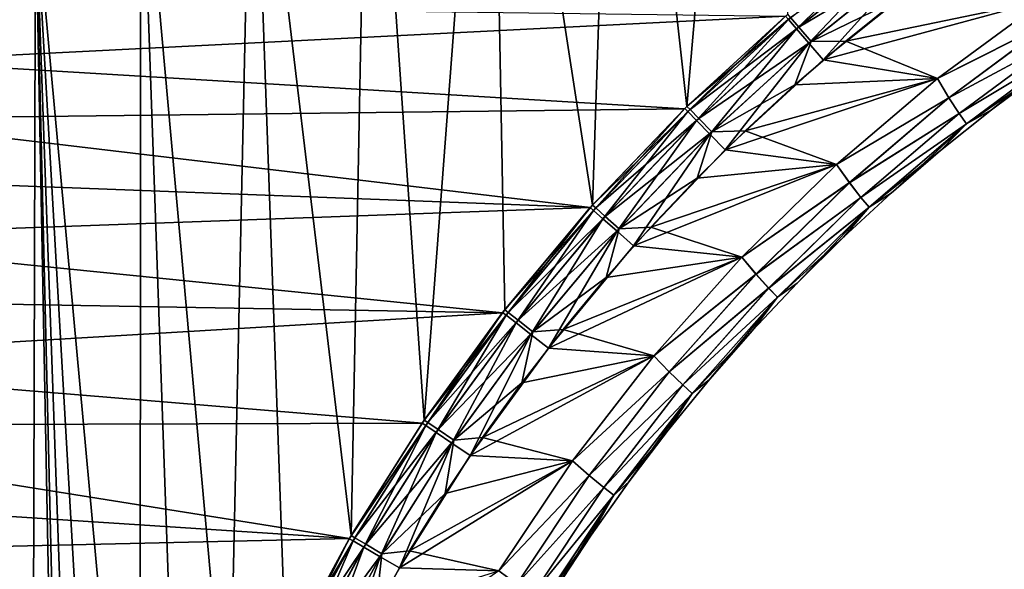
# Model space of a CAD drawing. Header units: millimetres. Extents: x -35.2 to 15.9, y -21 to 21.
# Tile 44 of 57: x -18.2 to -9.7, y 8.7 to 13.4. Entities that reach past the tile are written whole.
import ezdxf

# ---------------------------------------------------------------- set-up
doc = ezdxf.new("R2010")
doc.units = ezdxf.units.MM
doc.header["$LTSCALE"] = 65.185185
for name, color, linetype in [('1', 7, 'CONTINUOUS'), ('149', 7, 'CONTINUOUS'), ('150', 7, 'CONTINUOUS'), ('2', 7, 'CONTINUOUS'), ('23', 7, 'CONTINUOUS'), ('27', 7, 'CONTINUOUS'), ('4', 7, 'CONTINUOUS'), ('75', 7, 'CONTINUOUS'), ('81', 7, 'CONTINUOUS'), ('9', 7, 'CONTINUOUS')]:
    doc.layers.add(name, color=color, linetype=linetype)

msp = doc.modelspace()

# ---------------------------------------------------------------- linework, layer by layer
at = {"layer": '1', "linetype": 'Continuous'}
for points in [[(-10.5847, 13.6207), (-11.0372, 13.2568), (-9.3255, 13.6117), (-10.5847, 13.6207)], [(-9.3255, 13.6117), (-11.0372, 13.2568), (-10.2463, 12.933), (-9.3255, 13.6117)], [(-11.0372, 13.2568), (-11.4771, 12.8777), (-10.2463, 12.933), (-11.0372, 13.2568)], [(-11.4771, 12.8777), (-11.905, 12.483), (-10.2463, 12.933), (-11.4771, 12.8777)], [(-10.2463, 12.933), (-11.905, 12.483), (-11.1164, 12.193), (-10.2463, 12.933)], [(-11.905, 12.483), (-12.3197, 12.0741), (-11.1164, 12.193), (-11.905, 12.483)], [(-12.3197, 12.0741), (-12.7196, 11.6522), (-11.1164, 12.193), (-12.3197, 12.0741)], [(-11.1164, 12.193), (-12.7196, 11.6522), (-11.9349, 11.3933), (-11.1164, 12.193)], [(-12.7196, 11.6522), (-13.1042, 11.2179), (-11.9349, 11.3933), (-12.7196, 11.6522)], [(-13.1042, 11.2179), (-13.4749, 10.7696), (-11.9349, 11.3933), (-13.1042, 11.2179)], [(-11.9349, 11.3933), (-13.4749, 10.7696), (-12.6941, 10.5407), (-11.9349, 11.3933)], [(-13.4749, 10.7696), (-13.8308, 10.3085), (-12.6941, 10.5407), (-13.4749, 10.7696)], [(-13.8308, 10.3085), (-14.1707, 9.8363), (-12.6941, 10.5407), (-13.8308, 10.3085)], [(-12.6941, 10.5407), (-14.1707, 9.8363), (-13.3943, 9.6353), (-12.6941, 10.5407)], [(-14.1707, 9.8363), (-14.4934, 9.3543), (-13.3943, 9.6353), (-14.1707, 9.8363)], [(-14.4934, 9.3543), (-14.8003, 8.8606), (-13.3943, 9.6353), (-14.4934, 9.3543)], [(-13.3943, 9.6353), (-14.8003, 8.8606), (-14.0284, 8.6862), (-13.3943, 9.6353)], [(-14.8003, 8.8606), (-15.0909, 8.3558), (-14.0284, 8.6862), (-14.8003, 8.8606)]]:
    msp.add_3dface(points, dxfattribs=at)
at = {"layer": '149', "linetype": 'Continuous'}
for points in [[(-10.2463, 12.933, -7), (-9.3256, 13.6117, -7), (-9.2413, 13.4376, -6.9619), (-10.2463, 12.933, -7)], [(-10.2463, 12.933, -7), (-9.2413, 13.4376, -6.9619), (-10.148, 12.7668, -6.9619), (-10.2463, 12.933, -7)], [(-9.2413, 13.4376, -6.9619), (-9.1619, 13.2952, -6.8534), (-10.148, 12.7668, -6.9619), (-9.2413, 13.4376, -6.9619)], [(-9.1619, 13.2952, -6.8534), (-10.058, 12.6309, -6.8534), (-10.148, 12.7668, -6.9619), (-9.1619, 13.2952, -6.8534)], [(-9.1619, 13.2952, -6.8534), (-9.1053, 13.2026, -6.691), (-10.058, 12.6309, -6.8534), (-9.1619, 13.2952, -6.8534)], [(-9.1053, 13.2026, -6.691), (-9.9948, 12.5426, -6.691), (-10.058, 12.6309, -6.8534), (-9.1053, 13.2026, -6.691)], [(-9.1053, 13.2026, -6.691), (-9.7804, 12.6627, -6.5), (-9.9948, 12.5426, -6.691), (-9.1053, 13.2026, -6.691)], [(-9.3297, 12.9984, -6.5), (-9.7804, 12.6627, -6.5), (-9.1053, 13.2026, -6.691), (-9.3297, 12.9984, -6.5)], [(-11.1164, 12.193, -7), (-10.2463, 12.933, -7), (-10.148, 12.7668, -6.9619), (-11.1164, 12.193, -7)], [(-11.1164, 12.193, -7), (-10.148, 12.7668, -6.9619), (-11.0061, 12.0349, -6.9619), (-11.1164, 12.193, -7)], [(-10.148, 12.7668, -6.9619), (-10.058, 12.6309, -6.8534), (-11.0061, 12.0349, -6.9619), (-10.148, 12.7668, -6.9619)], [(-9.7804, 12.6627, -6.5), (-10.219, 12.3115, -6.5), (-9.9948, 12.5426, -6.691), (-9.7804, 12.6627, -6.5)], [(-10.058, 12.6309, -6.8534), (-10.9061, 11.9063, -6.8534), (-11.0061, 12.0349, -6.9619), (-10.058, 12.6309, -6.8534)], [(-10.058, 12.6309, -6.8534), (-9.9948, 12.5426, -6.691), (-10.9061, 11.9063, -6.8534), (-10.058, 12.6309, -6.8534)], [(-9.9948, 12.5426, -6.691), (-10.8367, 11.8229, -6.691), (-10.9061, 11.9063, -6.8534), (-9.9948, 12.5426, -6.691)], [(-9.9948, 12.5426, -6.691), (-10.645, 11.9451, -6.5), (-10.8367, 11.8229, -6.691), (-9.9948, 12.5426, -6.691)], [(-10.219, 12.3115, -6.5), (-10.645, 11.9451, -6.5), (-9.9948, 12.5426, -6.691), (-10.219, 12.3115, -6.5)], [(-11.9349, 11.3933, -7), (-11.1164, 12.193, -7), (-11.0061, 12.0349, -6.9619), (-11.9349, 11.3933, -7)], [(-11.9349, 11.3933, -7), (-11.0061, 12.0349, -6.9619), (-11.8115, 11.2455, -6.9619), (-11.9349, 11.3933, -7)], [(-11.0061, 12.0349, -6.9619), (-10.9061, 11.9063, -6.8534), (-11.8115, 11.2455, -6.9619), (-11.0061, 12.0349, -6.9619)], [(-10.9061, 11.9063, -6.8534), (-11.7022, 11.1248, -6.8534), (-11.8115, 11.2455, -6.9619), (-10.9061, 11.9063, -6.8534)], [(-10.9061, 11.9063, -6.8534), (-10.8367, 11.8229, -6.691), (-11.7022, 11.1248, -6.8534), (-10.9061, 11.9063, -6.8534)], [(-10.645, 11.9451, -6.5), (-11.0578, 11.5639, -6.5), (-10.8367, 11.8229, -6.691), (-10.645, 11.9451, -6.5)], [(-10.8367, 11.8229, -6.691), (-11.6269, 11.0468, -6.691), (-11.7022, 11.1248, -6.8534), (-10.8367, 11.8229, -6.691)], [(-10.8367, 11.8229, -6.691), (-11.4571, 11.1685, -6.5), (-11.6269, 11.0468, -6.691), (-10.8367, 11.8229, -6.691)], [(-11.0578, 11.5639, -6.5), (-11.4571, 11.1685, -6.5), (-10.8367, 11.8229, -6.691), (-11.0578, 11.5639, -6.5)], [(-12.6941, 10.5406, -7), (-11.9349, 11.3933, -7), (-11.8115, 11.2455, -6.9619), (-12.6941, 10.5406, -7)], [(-12.6941, 10.5406, -7), (-11.8115, 11.2455, -6.9619), (-12.5605, 10.4023, -6.9619), (-12.6941, 10.5406, -7)], [(-11.8115, 11.2455, -6.9619), (-11.7022, 11.1248, -6.8534), (-12.5605, 10.4023, -6.9619), (-11.8115, 11.2455, -6.9619)], [(-11.4571, 11.1685, -6.5), (-11.8422, 10.7593, -6.5), (-11.6269, 11.0468, -6.691), (-11.4571, 11.1685, -6.5)], [(-11.7022, 11.1248, -6.8534), (-12.4424, 10.2903, -6.8534), (-12.5605, 10.4023, -6.9619), (-11.7022, 11.1248, -6.8534)], [(-11.7022, 11.1248, -6.8534), (-11.6269, 11.0468, -6.691), (-12.4424, 10.2903, -6.8534), (-11.7022, 11.1248, -6.8534)], [(-11.6269, 11.0468, -6.691), (-12.3616, 10.2179, -6.691), (-12.4424, 10.2903, -6.8534), (-11.6269, 11.0468, -6.691)], [(-11.6269, 11.0468, -6.691), (-12.2126, 10.3369, -6.5), (-12.3616, 10.2179, -6.691), (-11.6269, 11.0468, -6.691)], [(-11.8422, 10.7593, -6.5), (-12.2126, 10.3369, -6.5), (-11.6269, 11.0468, -6.691), (-11.8422, 10.7593, -6.5)], [(-13.3944, 9.6353, -7), (-12.6941, 10.5406, -7), (-12.5605, 10.4023, -6.9619), (-13.3944, 9.6353, -7)], [(-13.3944, 9.6353, -7), (-12.5605, 10.4023, -6.9619), (-13.2494, 9.5093, -6.9619), (-13.3944, 9.6353, -7)], [(-12.5605, 10.4023, -6.9619), (-12.4424, 10.2903, -6.8534), (-13.2494, 9.5093, -6.9619), (-12.5605, 10.4023, -6.9619)], [(-12.4424, 10.2903, -6.8534), (-13.1232, 9.4067, -6.8534), (-13.2494, 9.5093, -6.9619), (-12.4424, 10.2903, -6.8534)], [(-12.4424, 10.2903, -6.8534), (-12.3616, 10.2179, -6.691), (-13.1232, 9.4067, -6.8534), (-12.4424, 10.2903, -6.8534)], [(-12.2126, 10.3369, -6.5), (-12.568, 9.9017, -6.5), (-12.3616, 10.2179, -6.691), (-12.2126, 10.3369, -6.5)], [(-12.3616, 10.2179, -6.691), (-13.0373, 9.3404, -6.691), (-13.1232, 9.4067, -6.8534), (-12.3616, 10.2179, -6.691)], [(-12.3616, 10.2179, -6.691), (-12.908, 9.4543, -6.5), (-13.0373, 9.3404, -6.691), (-12.3616, 10.2179, -6.691)], [(-12.568, 9.9017, -6.5), (-12.908, 9.4543, -6.5), (-12.3616, 10.2179, -6.691), (-12.568, 9.9017, -6.5)], [(-14.0284, 8.6862, -7), (-13.3944, 9.6353, -7), (-13.2494, 9.5093, -6.9619), (-14.0284, 8.6862, -7)], [(-14.0284, 8.6862, -7), (-13.2494, 9.5093, -6.9619), (-13.8749, 8.5708, -6.9619), (-14.0284, 8.6862, -7)], [(-13.2494, 9.5093, -6.9619), (-13.1232, 9.4067, -6.8534), (-13.8749, 8.5708, -6.9619), (-13.2494, 9.5093, -6.9619)], [(-12.908, 9.4543, -6.5), (-13.232, 8.9953, -6.5), (-13.0373, 9.3404, -6.691), (-12.908, 9.4543, -6.5)], [(-13.1232, 9.4067, -6.8534), (-13.7414, 8.4781, -6.8534), (-13.8749, 8.5708, -6.9619), (-13.1232, 9.4067, -6.8534)], [(-13.1232, 9.4067, -6.8534), (-13.0373, 9.3404, -6.691), (-13.7414, 8.4781, -6.8534), (-13.1232, 9.4067, -6.8534)], [(-13.0373, 9.3404, -6.691), (-13.6509, 8.4183, -6.691), (-13.7414, 8.4781, -6.8534), (-13.0373, 9.3404, -6.691)], [(-13.0373, 9.3404, -6.691), (-13.5397, 8.5251, -6.5), (-13.6509, 8.4183, -6.691), (-13.0373, 9.3404, -6.691)], [(-13.232, 8.9953, -6.5), (-13.5397, 8.5251, -6.5), (-13.0373, 9.3404, -6.691), (-13.232, 8.9953, -6.5)]]:
    msp.add_3dface(points, dxfattribs=at)
at = {"layer": '150', "linetype": 'Continuous'}
for points in [[(-9.3255, 13.6117), (-10.2463, 12.933), (-9.2415, 13.438, -0.0379), (-9.3255, 13.6117)], [(-10.2463, 12.933), (-10.1482, 12.7671, -0.0379), (-9.2415, 13.438, -0.0379), (-10.2463, 12.933)], [(-10.1482, 12.7671, -0.0379), (-9.162, 13.2955, -0.1463), (-9.2415, 13.438, -0.0379), (-10.1482, 12.7671, -0.0379)], [(-10.0582, 12.6311, -0.1463), (-9.162, 13.2955, -0.1463), (-10.1482, 12.7671, -0.0379), (-10.0582, 12.6311, -0.1463)], [(-10.0582, 12.6311, -0.1463), (-9.1054, 13.2027, -0.3087), (-9.162, 13.2955, -0.1463), (-10.0582, 12.6311, -0.1463)], [(-9.9949, 12.5428, -0.3087), (-9.1054, 13.2027, -0.3087), (-10.0582, 12.6311, -0.1463), (-9.9949, 12.5428, -0.3087)], [(-9.9949, 12.5428, -0.3087), (-9.3297, 12.9984, -0.5), (-9.1054, 13.2027, -0.3087), (-9.9949, 12.5428, -0.3087)], [(-9.7804, 12.6627, -0.5), (-9.3297, 12.9984, -0.5), (-9.9949, 12.5428, -0.3087), (-9.7804, 12.6627, -0.5)], [(-10.2463, 12.933), (-11.1164, 12.193), (-10.1482, 12.7671, -0.0379), (-10.2463, 12.933)], [(-11.1164, 12.193), (-11.0063, 12.0352, -0.0379), (-10.1482, 12.7671, -0.0379), (-11.1164, 12.193)], [(-11.0063, 12.0352, -0.0379), (-10.0582, 12.6311, -0.1463), (-10.1482, 12.7671, -0.0379), (-11.0063, 12.0352, -0.0379)], [(-10.219, 12.3115, -0.5), (-9.7804, 12.6627, -0.5), (-9.9949, 12.5428, -0.3087), (-10.219, 12.3115, -0.5)], [(-10.9063, 11.9065, -0.1463), (-10.0582, 12.6311, -0.1463), (-11.0063, 12.0352, -0.0379), (-10.9063, 11.9065, -0.1463)], [(-10.9063, 11.9065, -0.1463), (-9.9949, 12.5428, -0.3087), (-10.0582, 12.6311, -0.1463), (-10.9063, 11.9065, -0.1463)], [(-10.8368, 11.823, -0.3087), (-9.9949, 12.5428, -0.3087), (-10.9063, 11.9065, -0.1463), (-10.8368, 11.823, -0.3087)], [(-10.8368, 11.823, -0.3087), (-10.219, 12.3115, -0.5), (-9.9949, 12.5428, -0.3087), (-10.8368, 11.823, -0.3087)], [(-10.645, 11.9451, -0.5), (-10.219, 12.3115, -0.5), (-10.8368, 11.823, -0.3087), (-10.645, 11.9451, -0.5)], [(-11.1164, 12.193), (-11.9349, 11.3933), (-11.0063, 12.0352, -0.0379), (-11.1164, 12.193)], [(-11.9349, 11.3933), (-11.8118, 11.2457, -0.0379), (-11.0063, 12.0352, -0.0379), (-11.9349, 11.3933)], [(-11.8118, 11.2457, -0.0379), (-10.9063, 11.9065, -0.1463), (-11.0063, 12.0352, -0.0379), (-11.8118, 11.2457, -0.0379)], [(-11.7024, 11.1251, -0.1463), (-10.9063, 11.9065, -0.1463), (-11.8118, 11.2457, -0.0379), (-11.7024, 11.1251, -0.1463)], [(-11.7024, 11.1251, -0.1463), (-10.8368, 11.823, -0.3087), (-10.9063, 11.9065, -0.1463), (-11.7024, 11.1251, -0.1463)], [(-11.0578, 11.5639, -0.5), (-10.645, 11.9451, -0.5), (-10.8368, 11.823, -0.3087), (-11.0578, 11.5639, -0.5)], [(-11.627, 11.0469, -0.3087), (-10.8368, 11.823, -0.3087), (-11.7024, 11.1251, -0.1463), (-11.627, 11.0469, -0.3087)], [(-11.627, 11.0469, -0.3087), (-11.0578, 11.5639, -0.5), (-10.8368, 11.823, -0.3087), (-11.627, 11.0469, -0.3087)], [(-11.4571, 11.1685, -0.5), (-11.0578, 11.5639, -0.5), (-11.627, 11.0469, -0.3087), (-11.4571, 11.1685, -0.5)], [(-11.9349, 11.3933), (-12.6941, 10.5407), (-11.8118, 11.2457, -0.0379), (-11.9349, 11.3933)], [(-12.6941, 10.5407), (-12.5607, 10.4025, -0.0379), (-11.8118, 11.2457, -0.0379), (-12.6941, 10.5407)], [(-12.5607, 10.4025, -0.0379), (-11.7024, 11.1251, -0.1463), (-11.8118, 11.2457, -0.0379), (-12.5607, 10.4025, -0.0379)], [(-11.8422, 10.7593, -0.5), (-11.4571, 11.1685, -0.5), (-11.627, 11.0469, -0.3087), (-11.8422, 10.7593, -0.5)], [(-12.4426, 10.2905, -0.1463), (-11.7024, 11.1251, -0.1463), (-12.5607, 10.4025, -0.0379), (-12.4426, 10.2905, -0.1463)], [(-12.4426, 10.2905, -0.1463), (-11.627, 11.0469, -0.3087), (-11.7024, 11.1251, -0.1463), (-12.4426, 10.2905, -0.1463)], [(-12.3617, 10.218, -0.3087), (-11.627, 11.0469, -0.3087), (-12.4426, 10.2905, -0.1463), (-12.3617, 10.218, -0.3087)], [(-12.3617, 10.218, -0.3087), (-11.8422, 10.7593, -0.5), (-11.627, 11.0469, -0.3087), (-12.3617, 10.218, -0.3087)], [(-12.2126, 10.3369, -0.5), (-11.8422, 10.7593, -0.5), (-12.3617, 10.218, -0.3087), (-12.2126, 10.3369, -0.5)], [(-12.6941, 10.5407), (-13.3943, 9.6353), (-12.5607, 10.4025, -0.0379), (-12.6941, 10.5407)], [(-13.3943, 9.6353), (-13.2497, 9.5095, -0.0379), (-12.5607, 10.4025, -0.0379), (-13.3943, 9.6353)], [(-13.2497, 9.5095, -0.0379), (-12.4426, 10.2905, -0.1463), (-12.5607, 10.4025, -0.0379), (-13.2497, 9.5095, -0.0379)], [(-13.1234, 9.4068, -0.1463), (-12.4426, 10.2905, -0.1463), (-13.2497, 9.5095, -0.0379), (-13.1234, 9.4068, -0.1463)], [(-13.1234, 9.4068, -0.1463), (-12.3617, 10.218, -0.3087), (-12.4426, 10.2905, -0.1463), (-13.1234, 9.4068, -0.1463)], [(-12.5681, 9.9017, -0.5), (-12.2126, 10.3369, -0.5), (-12.3617, 10.218, -0.3087), (-12.5681, 9.9017, -0.5)], [(-13.0375, 9.3405, -0.3087), (-12.3617, 10.218, -0.3087), (-13.1234, 9.4068, -0.1463), (-13.0375, 9.3405, -0.3087)], [(-13.0375, 9.3405, -0.3087), (-12.5681, 9.9017, -0.5), (-12.3617, 10.218, -0.3087), (-13.0375, 9.3405, -0.3087)], [(-12.908, 9.4543, -0.5), (-12.5681, 9.9017, -0.5), (-13.0375, 9.3405, -0.3087), (-12.908, 9.4543, -0.5)], [(-13.3943, 9.6353), (-14.0284, 8.6862), (-13.2497, 9.5095, -0.0379), (-13.3943, 9.6353)], [(-14.0284, 8.6862), (-13.8752, 8.571, -0.0379), (-13.2497, 9.5095, -0.0379), (-14.0284, 8.6862)], [(-13.8752, 8.571, -0.0379), (-13.1234, 9.4068, -0.1463), (-13.2497, 9.5095, -0.0379), (-13.8752, 8.571, -0.0379)], [(-13.232, 8.9953, -0.5), (-12.908, 9.4543, -0.5), (-13.0375, 9.3405, -0.3087), (-13.232, 8.9953, -0.5)], [(-13.7416, 8.4783, -0.1463), (-13.1234, 9.4068, -0.1463), (-13.8752, 8.571, -0.0379), (-13.7416, 8.4783, -0.1463)], [(-13.7416, 8.4783, -0.1463), (-13.0375, 9.3405, -0.3087), (-13.1234, 9.4068, -0.1463), (-13.7416, 8.4783, -0.1463)], [(-13.651, 8.4184, -0.3087), (-13.0375, 9.3405, -0.3087), (-13.7416, 8.4783, -0.1463), (-13.651, 8.4184, -0.3087)], [(-13.651, 8.4184, -0.3087), (-13.232, 8.9953, -0.5), (-13.0375, 9.3405, -0.3087), (-13.651, 8.4184, -0.3087)], [(-13.5397, 8.5251, -0.5), (-13.232, 8.9953, -0.5), (-13.651, 8.4184, -0.3087), (-13.5397, 8.5251, -0.5)]]:
    msp.add_3dface(points, dxfattribs=at)
at = {"layer": '2', "linetype": 'Continuous'}
for points in [[(-11.2308, 13.0931, -7), (-10.3375, 13.8092, -7), (-9.3256, 13.6117, -7), (-11.2308, 13.0931, -7)], [(-10.2463, 12.933, -7), (-11.2308, 13.0931, -7), (-9.3256, 13.6117, -7), (-10.2463, 12.933, -7)], [(-12.0767, 12.3171, -7), (-11.2308, 13.0931, -7), (-10.2463, 12.933, -7), (-12.0767, 12.3171, -7)], [(-11.1164, 12.193, -7), (-12.0767, 12.3171, -7), (-10.2463, 12.933, -7), (-11.1164, 12.193, -7)], [(-12.8673, 11.4889, -7), (-12.0767, 12.3171, -7), (-11.1164, 12.193, -7), (-12.8673, 11.4889, -7)], [(-11.9349, 11.3933, -7), (-12.8673, 11.4889, -7), (-11.1164, 12.193, -7), (-11.9349, 11.3933, -7)], [(-13.6026, 10.6078, -7), (-12.8673, 11.4889, -7), (-11.9349, 11.3933, -7), (-13.6026, 10.6078, -7)], [(-12.6941, 10.5406, -7), (-13.6026, 10.6078, -7), (-11.9349, 11.3933, -7), (-12.6941, 10.5406, -7)], [(-14.2767, 9.6819, -7), (-13.6026, 10.6078, -7), (-12.6941, 10.5406, -7), (-14.2767, 9.6819, -7)], [(-13.3944, 9.6353, -7), (-14.2767, 9.6819, -7), (-12.6941, 10.5406, -7), (-13.3944, 9.6353, -7)], [(-14.8868, 8.7144, -7), (-14.2767, 9.6819, -7), (-13.3944, 9.6353, -7), (-14.8868, 8.7144, -7)], [(-14.0284, 8.6862, -7), (-14.8868, 8.7144, -7), (-13.3944, 9.6353, -7), (-14.0284, 8.6862, -7)], [(-15.4344, 7.7034, -7), (-14.8868, 8.7144, -7), (-14.0284, 8.6862, -7), (-15.4344, 7.7034, -7)]]:
    msp.add_3dface(points, dxfattribs=at)
at = {"layer": '23', "linetype": 'Continuous'}
for points in [[(-13.0128, 18.1592, -2.75), (-12.4074, 12.693, -2.75), (-11.8873, 18.7055, -2.75), (-13.0128, 18.1592, -2.75)], [(-12.4074, 12.693, -2.75), (-11.5373, 13.489, -2.75), (-11.8873, 18.7055, -2.75), (-12.4074, 12.693, -2.75)], [(-14.1009, 17.5461, -2.75), (-13.2222, 11.8421, -2.75), (-13.0128, 18.1592, -2.75), (-14.1009, 17.5461, -2.75)], [(-13.2222, 11.8421, -2.75), (-12.4074, 12.693, -2.75), (-13.0128, 18.1592, -2.75), (-13.2222, 11.8421, -2.75)], [(-15.1523, 16.8662, -2.75), (-14.6741, 9.9866, -2.75), (-14.1009, 17.5461, -2.75), (-15.1523, 16.8662, -2.75)], [(-14.6741, 9.9866, -2.75), (-13.9785, 10.9388, -2.75), (-14.1009, 17.5461, -2.75), (-14.6741, 9.9866, -2.75)], [(-13.9785, 10.9388, -2.75), (-13.2222, 11.8421, -2.75), (-14.1009, 17.5461, -2.75), (-13.9785, 10.9388, -2.75)], [(-16.1574, 16.1257, -2.75), (-15.3037, 8.9919, -2.75), (-15.1523, 16.8662, -2.75), (-16.1574, 16.1257, -2.75)], [(-15.3037, 8.9919, -2.75), (-14.6741, 9.9866, -2.75), (-15.1523, 16.8662, -2.75), (-15.3037, 8.9919, -2.75)], [(-17.118, 15.323, -2.75), (-16.3595, 6.8867, -2.75), (-16.1574, 16.1257, -2.75), (-17.118, 15.323, -2.75)], [(-16.3595, 6.8867, -2.75), (-15.8673, 7.9554, -2.75), (-16.1574, 16.1257, -2.75), (-16.3595, 6.8867, -2.75)], [(-15.8673, 7.9554, -2.75), (-15.3037, 8.9919, -2.75), (-16.1574, 16.1257, -2.75), (-15.8673, 7.9554, -2.75)], [(-18.0264, 14.4649, -2.75), (-17.1273, 4.6599, -2.75), (-17.118, 15.323, -2.75), (-18.0264, 14.4649, -2.75)], [(-17.1273, 4.6599, -2.75), (-16.7809, 5.7845, -2.75), (-17.118, 15.323, -2.75), (-17.1273, 4.6599, -2.75)], [(-16.7809, 5.7845, -2.75), (-16.3595, 6.8867, -2.75), (-17.118, 15.323, -2.75), (-16.7809, 5.7845, -2.75)], [(-18.0264, 14.4649, -2.75), (-18.8811, 13.5522, -2.75), (-18.1065, -14.384, -2.75), (-18.0264, 14.4649, -2.75)], [(-17.75, 0, -2.75), (-18.0264, 14.4649, -2.75), (-18.1065, -14.384, -2.75), (-17.75, 0, -2.75)], [(-17.75, 0, -2.75), (-17.7107, 1.1775, -2.75), (-18.0264, 14.4649, -2.75), (-17.75, 0, -2.75)], [(-17.7107, 1.1775, -2.75), (-17.5936, 2.3509, -2.75), (-18.0264, 14.4649, -2.75), (-17.7107, 1.1775, -2.75)], [(-17.5936, 2.3509, -2.75), (-17.399, 3.5118, -2.75), (-18.0264, 14.4649, -2.75), (-17.5936, 2.3509, -2.75)], [(-17.399, 3.5118, -2.75), (-17.1273, 4.6599, -2.75), (-18.0264, 14.4649, -2.75), (-17.399, 3.5118, -2.75)], [(-18.1065, -14.384, -2.75), (-18.8811, 13.5522, -2.75), (-18.9597, -13.4622, -2.75), (-18.1065, -14.384, -2.75)]]:
    msp.add_3dface(points, dxfattribs=at)
at = {"layer": '27', "linetype": 'Continuous'}
for points in [[(-18.8698, 13.565, -4.05), (-11.5579, 13.4712, -4.05), (-19.2832, 13.0818, -4.05), (-18.8698, 13.565, -4.05)], [(-11.5579, 13.4712, -4.05), (-12.4283, 12.6726, -4.05), (-19.2832, 13.0818, -4.05), (-11.5579, 13.4712, -4.05)], [(-19.2832, 13.0818, -4.05), (-12.4283, 12.6726, -4.05), (-19.6809, 12.5868, -4.05), (-19.2832, 13.0818, -4.05)], [(-12.4283, 12.6726, -4.05), (-13.2417, 11.8202, -4.05), (-19.6809, 12.5868, -4.05), (-12.4283, 12.6726, -4.05)], [(-19.6809, 12.5868, -4.05), (-13.2417, 11.8202, -4.05), (-20.0622, 12.0806, -4.05), (-19.6809, 12.5868, -4.05)], [(-20.0622, 12.0806, -4.05), (-13.2417, 11.8202, -4.05), (-20.4285, 11.5615, -4.05), (-20.0622, 12.0806, -4.05)], [(-13.2417, 11.8202, -4.05), (-13.9984, 10.9133, -4.05), (-20.4285, 11.5615, -4.05), (-13.2417, 11.8202, -4.05)], [(-20.4285, 11.5615, -4.05), (-13.9984, 10.9133, -4.05), (-20.779, 11.0309, -4.05), (-20.4285, 11.5615, -4.05)], [(-20.779, 11.0309, -4.05), (-13.9984, 10.9133, -4.05), (-21.1126, 10.4902, -4.05), (-20.779, 11.0309, -4.05)], [(-13.9984, 10.9133, -4.05), (-14.6918, 9.9606, -4.05), (-21.1126, 10.4902, -4.05), (-13.9984, 10.9133, -4.05)], [(-21.1126, 10.4902, -4.05), (-14.6918, 9.9606, -4.05), (-21.4283, 9.9411, -4.05), (-21.1126, 10.4902, -4.05)], [(-21.4283, 9.9411, -4.05), (-15.3191, 8.9657, -4.05), (-21.7267, 9.3827, -4.05), (-21.4283, 9.9411, -4.05)], [(-14.6918, 9.9606, -4.05), (-15.3191, 8.9657, -4.05), (-21.4283, 9.9411, -4.05), (-14.6918, 9.9606, -4.05)], [(-21.7267, 9.3827, -4.05), (-15.3191, 8.9657, -4.05), (-22.0079, 8.8148, -4.05), (-21.7267, 9.3827, -4.05)], [(-15.3191, 8.9657, -4.05), (-15.8817, 7.9267, -4.05), (-22.0079, 8.8148, -4.05), (-15.3191, 8.9657, -4.05)], [(-22.0079, 8.8148, -4.05), (-15.8817, 7.9267, -4.05), (-22.272, 8.2372, -4.05), (-22.0079, 8.8148, -4.05)]]:
    msp.add_3dface(points, dxfattribs=at)
at = {"layer": '4', "linetype": 'Continuous'}
for points in [[(-11.5579, 13.4712, -4.05), (-12.4265, 12.6746, -6.5), (-12.4283, 12.6726, -4.05), (-11.5579, 13.4712, -4.05)], [(-11.5571, 13.472, -6.5), (-12.4265, 12.6746, -6.5), (-11.5579, 13.4712, -4.05), (-11.5571, 13.472, -6.5)], [(-12.4074, 12.693, -2.75), (-11.5378, 13.4886, -0.5), (-11.5373, 13.489, -2.75), (-12.4074, 12.693, -2.75)], [(-12.4074, 12.6933, -0.5), (-11.5378, 13.4886, -0.5), (-12.4074, 12.693, -2.75), (-12.4074, 12.6933, -0.5)], [(-12.4283, 12.6726, -4.05), (-13.2409, 11.8212, -6.5), (-13.2417, 11.8202, -4.05), (-12.4283, 12.6726, -4.05)], [(-12.4265, 12.6746, -6.5), (-13.2409, 11.8212, -6.5), (-12.4283, 12.6726, -4.05), (-12.4265, 12.6746, -6.5)], [(-13.2222, 11.8421, -0.5), (-12.4074, 12.6933, -0.5), (-13.2222, 11.8421, -2.75), (-13.2222, 11.8421, -0.5)], [(-13.2222, 11.8421, -2.75), (-12.4074, 12.6933, -0.5), (-12.4074, 12.693, -2.75), (-13.2222, 11.8421, -2.75)], [(-13.2417, 11.8202, -4.05), (-13.9968, 10.9157, -6.5), (-13.9984, 10.9133, -4.05), (-13.2417, 11.8202, -4.05)], [(-13.2409, 11.8212, -6.5), (-13.9968, 10.9157, -6.5), (-13.2417, 11.8202, -4.05), (-13.2409, 11.8212, -6.5)], [(-13.9788, 10.9387, -0.5), (-13.2222, 11.8421, -0.5), (-13.9785, 10.9388, -2.75), (-13.9788, 10.9387, -0.5)], [(-13.9785, 10.9388, -2.75), (-13.2222, 11.8421, -0.5), (-13.2222, 11.8421, -2.75), (-13.9785, 10.9388, -2.75)], [(-13.9984, 10.9133, -4.05), (-14.6909, 9.9619, -6.5), (-14.6918, 9.9606, -4.05), (-13.9984, 10.9133, -4.05)], [(-13.9968, 10.9157, -6.5), (-14.6909, 9.9619, -6.5), (-13.9984, 10.9133, -4.05), (-13.9968, 10.9157, -6.5)], [(-14.6741, 9.9866, -2.75), (-13.9788, 10.9387, -0.5), (-13.9785, 10.9388, -2.75), (-14.6741, 9.9866, -2.75)], [(-14.6737, 9.9872, -0.5), (-13.9788, 10.9387, -0.5), (-14.6741, 9.9866, -2.75), (-14.6737, 9.9872, -0.5)], [(-14.6909, 9.9619, -6.5), (-15.3201, 8.9641, -6.5), (-14.6918, 9.9606, -4.05), (-14.6909, 9.9619, -6.5)], [(-14.6918, 9.9606, -4.05), (-15.3201, 8.9641, -6.5), (-15.3191, 8.9657, -4.05), (-14.6918, 9.9606, -4.05)], [(-15.3041, 8.9916, -0.5), (-14.6737, 9.9872, -0.5), (-14.6741, 9.9866, -2.75), (-15.3041, 8.9916, -0.5)], [(-15.3037, 8.9919, -2.75), (-15.3041, 8.9916, -0.5), (-14.6741, 9.9866, -2.75), (-15.3037, 8.9919, -2.75)], [(-15.3201, 8.9641, -6.5), (-15.8817, 7.9267, -6.5), (-15.3191, 8.9657, -4.05), (-15.3201, 8.9641, -6.5)], [(-15.3191, 8.9657, -4.05), (-15.8817, 7.9267, -6.5), (-15.8817, 7.9267, -4.05), (-15.3191, 8.9657, -4.05)], [(-15.8673, 7.9554, -2.75), (-15.3041, 8.9916, -0.5), (-15.3037, 8.9919, -2.75), (-15.8673, 7.9554, -2.75)], [(-15.8669, 7.9563, -0.5), (-15.3041, 8.9916, -0.5), (-15.8673, 7.9554, -2.75), (-15.8669, 7.9563, -0.5)]]:
    msp.add_3dface(points, dxfattribs=at)
at = {"layer": '75', "linetype": 'Continuous'}
for points in [[(-11.4426, 13.3773, -0.1464), (-10.5298, 14.107, -0.1464), (-11.5131, 13.4597, -0.3088), (-11.4426, 13.3773, -0.1464)], [(-11.4426, 13.3773, -0.1464), (-10.4326, 13.9768, -0.038), (-10.5298, 14.107, -0.1464), (-11.4426, 13.3773, -0.1464)], [(-11.337, 13.2538, -0.038), (-10.4326, 13.9768, -0.038), (-11.4426, 13.3773, -0.1464), (-11.337, 13.2538, -0.038)], [(-11.337, 13.2538, -0.038), (-10.5847, 13.6207), (-10.4326, 13.9768, -0.038), (-11.337, 13.2538, -0.038)], [(-11.0372, 13.2568), (-10.5847, 13.6207), (-11.337, 13.2538, -0.038), (-11.0372, 13.2568)], [(-11.5378, 13.4886, -0.5), (-12.4074, 12.6933, -0.5), (-11.5131, 13.4597, -0.3088), (-11.5378, 13.4886, -0.5)], [(-12.4074, 12.6933, -0.5), (-12.3808, 12.6661, -0.3088), (-11.5131, 13.4597, -0.3088), (-12.4074, 12.6933, -0.5)], [(-12.3808, 12.6661, -0.3088), (-11.4426, 13.3773, -0.1464), (-11.5131, 13.4597, -0.3088), (-12.3808, 12.6661, -0.3088)], [(-12.3049, 12.5886, -0.1464), (-11.4426, 13.3773, -0.1464), (-12.3808, 12.6661, -0.3088), (-12.3049, 12.5886, -0.1464)], [(-12.3049, 12.5886, -0.1464), (-11.337, 13.2538, -0.038), (-11.4426, 13.3773, -0.1464), (-12.3049, 12.5886, -0.1464)], [(-12.1914, 12.4724, -0.038), (-11.337, 13.2538, -0.038), (-12.3049, 12.5886, -0.1464), (-12.1914, 12.4724, -0.038)], [(-12.1914, 12.4724, -0.038), (-11.4771, 12.8777), (-11.337, 13.2538, -0.038), (-12.1914, 12.4724, -0.038)], [(-11.4771, 12.8777), (-11.0372, 13.2568), (-11.337, 13.2538, -0.038), (-11.4771, 12.8777)], [(-11.905, 12.483), (-11.4771, 12.8777), (-12.1914, 12.4724, -0.038), (-11.905, 12.483)], [(-12.4074, 12.6933, -0.5), (-13.2222, 11.8421, -0.5), (-12.3808, 12.6661, -0.3088), (-12.4074, 12.6933, -0.5)], [(-13.2222, 11.8421, -0.5), (-13.1939, 11.8168, -0.3088), (-12.3808, 12.6661, -0.3088), (-13.2222, 11.8421, -0.5)], [(-13.1939, 11.8168, -0.3088), (-12.3049, 12.5886, -0.1464), (-12.3808, 12.6661, -0.3088), (-13.1939, 11.8168, -0.3088)], [(-13.1131, 11.7444, -0.1464), (-12.3049, 12.5886, -0.1464), (-13.1939, 11.8168, -0.3088), (-13.1131, 11.7444, -0.1464)], [(-13.1131, 11.7444, -0.1464), (-12.1914, 12.4724, -0.038), (-12.3049, 12.5886, -0.1464), (-13.1131, 11.7444, -0.1464)], [(-12.9921, 11.636, -0.038), (-12.1914, 12.4724, -0.038), (-13.1131, 11.7444, -0.1464), (-12.9921, 11.636, -0.038)], [(-12.9921, 11.636, -0.038), (-12.3197, 12.0741), (-12.1914, 12.4724, -0.038), (-12.9921, 11.636, -0.038)], [(-12.3197, 12.0741), (-11.905, 12.483), (-12.1914, 12.4724, -0.038), (-12.3197, 12.0741)], [(-12.7196, 11.6522), (-12.3197, 12.0741), (-12.9921, 11.636, -0.038), (-12.7196, 11.6522)], [(-13.2222, 11.8421, -0.5), (-13.9788, 10.9387, -0.5), (-13.1939, 11.8168, -0.3088), (-13.2222, 11.8421, -0.5)], [(-13.9788, 10.9387, -0.5), (-13.9489, 10.9153, -0.3088), (-13.1939, 11.8168, -0.3088), (-13.9788, 10.9387, -0.5)], [(-13.9489, 10.9153, -0.3088), (-13.1131, 11.7444, -0.1464), (-13.1939, 11.8168, -0.3088), (-13.9489, 10.9153, -0.3088)], [(-13.8634, 10.8484, -0.1464), (-13.1131, 11.7444, -0.1464), (-13.9489, 10.9153, -0.3088), (-13.8634, 10.8484, -0.1464)], [(-13.8634, 10.8484, -0.1464), (-12.9921, 11.636, -0.038), (-13.1131, 11.7444, -0.1464), (-13.8634, 10.8484, -0.1464)], [(-13.7355, 10.7484, -0.038), (-12.9921, 11.636, -0.038), (-13.8634, 10.8484, -0.1464), (-13.7355, 10.7484, -0.038)], [(-13.7355, 10.7484, -0.038), (-13.1042, 11.2179), (-12.9921, 11.636, -0.038), (-13.7355, 10.7484, -0.038)], [(-13.1042, 11.2179), (-12.7196, 11.6522), (-12.9921, 11.636, -0.038), (-13.1042, 11.2179)], [(-13.4749, 10.7696), (-13.1042, 11.2179), (-13.7355, 10.7484, -0.038), (-13.4749, 10.7696)], [(-13.9788, 10.9387, -0.5), (-14.6737, 9.9872, -0.5), (-13.9489, 10.9153, -0.3088), (-13.9788, 10.9387, -0.5)], [(-14.6737, 9.9872, -0.5), (-14.6424, 9.9657, -0.3088), (-13.9489, 10.9153, -0.3088), (-14.6737, 9.9872, -0.5)], [(-14.6424, 9.9657, -0.3088), (-13.8634, 10.8484, -0.1464), (-13.9489, 10.9153, -0.3088), (-14.6424, 9.9657, -0.3088)], [(-14.5527, 9.9047, -0.1464), (-13.8634, 10.8484, -0.1464), (-14.6424, 9.9657, -0.3088), (-14.5527, 9.9047, -0.1464)], [(-14.5527, 9.9047, -0.1464), (-13.7355, 10.7484, -0.038), (-13.8634, 10.8484, -0.1464), (-14.5527, 9.9047, -0.1464)], [(-14.4184, 9.8133, -0.038), (-13.7355, 10.7484, -0.038), (-14.5527, 9.9047, -0.1464), (-14.4184, 9.8133, -0.038)], [(-14.4184, 9.8133, -0.038), (-13.8308, 10.3085), (-13.7355, 10.7484, -0.038), (-14.4184, 9.8133, -0.038)], [(-13.8308, 10.3085), (-13.4749, 10.7696), (-13.7355, 10.7484, -0.038), (-13.8308, 10.3085)], [(-14.1707, 9.8363), (-13.8308, 10.3085), (-14.4184, 9.8133, -0.038), (-14.1707, 9.8363)], [(-14.6737, 9.9872, -0.5), (-15.3041, 8.9916, -0.5), (-14.6424, 9.9657, -0.3088), (-14.6737, 9.9872, -0.5)], [(-15.3041, 8.9916, -0.5), (-15.2713, 8.9722, -0.3088), (-14.6424, 9.9657, -0.3088), (-15.3041, 8.9916, -0.5)], [(-15.2713, 8.9722, -0.3088), (-14.5527, 9.9047, -0.1464), (-14.6424, 9.9657, -0.3088), (-15.2713, 8.9722, -0.3088)], [(-15.1778, 8.9173, -0.1464), (-14.5527, 9.9047, -0.1464), (-15.2713, 8.9722, -0.3088), (-15.1778, 8.9173, -0.1464)], [(-15.1778, 8.9173, -0.1464), (-14.4184, 9.8133, -0.038), (-14.5527, 9.9047, -0.1464), (-15.1778, 8.9173, -0.1464)], [(-15.0378, 8.835, -0.038), (-14.4184, 9.8133, -0.038), (-15.1778, 8.9173, -0.1464), (-15.0378, 8.835, -0.038)], [(-15.0378, 8.835, -0.038), (-14.4934, 9.3543), (-14.4184, 9.8133, -0.038), (-15.0378, 8.835, -0.038)], [(-14.4934, 9.3543), (-14.1707, 9.8363), (-14.4184, 9.8133, -0.038), (-14.4934, 9.3543)], [(-14.8003, 8.8606), (-14.4934, 9.3543), (-15.0378, 8.835, -0.038), (-14.8003, 8.8606)], [(-15.3041, 8.9916, -0.5), (-15.8669, 7.9563, -0.5), (-15.2713, 8.9722, -0.3088), (-15.3041, 8.9916, -0.5)], [(-15.8669, 7.9563, -0.5), (-15.833, 7.9392, -0.3088), (-15.2713, 8.9722, -0.3088), (-15.8669, 7.9563, -0.5)], [(-15.833, 7.9392, -0.3088), (-15.1778, 8.9173, -0.1464), (-15.2713, 8.9722, -0.3088), (-15.833, 7.9392, -0.3088)], [(-15.736, 7.8906, -0.1464), (-15.1778, 8.9173, -0.1464), (-15.833, 7.9392, -0.3088), (-15.736, 7.8906, -0.1464)], [(-15.736, 7.8906, -0.1464), (-15.0378, 8.835, -0.038), (-15.1778, 8.9173, -0.1464), (-15.736, 7.8906, -0.1464)], [(-15.5909, 7.8178, -0.038), (-15.0378, 8.835, -0.038), (-15.736, 7.8906, -0.1464), (-15.5909, 7.8178, -0.038)], [(-15.5909, 7.8178, -0.038), (-15.0909, 8.3558), (-15.0378, 8.835, -0.038), (-15.5909, 7.8178, -0.038)], [(-15.0909, 8.3558), (-14.8003, 8.8606), (-15.0378, 8.835, -0.038), (-15.0909, 8.3558)]]:
    msp.add_3dface(points, dxfattribs=at)
at = {"layer": '81', "linetype": 'Continuous'}
for points in [[(-10.6139, 14.1795, -6.6913), (-11.4616, 13.3608, -6.8537), (-11.5323, 13.4432, -6.6913), (-10.6139, 14.1795, -6.6913)], [(-10.5489, 14.0926, -6.8537), (-11.4616, 13.3608, -6.8537), (-10.6139, 14.1795, -6.6913), (-10.5489, 14.0926, -6.8537)], [(-10.5489, 14.0926, -6.8537), (-11.3559, 13.2375, -6.9621), (-11.4616, 13.3608, -6.8537), (-10.5489, 14.0926, -6.8537)], [(-10.4515, 13.9626, -6.9621), (-11.3559, 13.2375, -6.9621), (-10.5489, 14.0926, -6.8537), (-10.4515, 13.9626, -6.9621)], [(-10.4515, 13.9626, -6.9621), (-11.2308, 13.0931, -7), (-11.3559, 13.2375, -6.9621), (-10.4515, 13.9626, -6.9621)], [(-10.3375, 13.8092, -7), (-11.2308, 13.0931, -7), (-10.4515, 13.9626, -6.9621), (-10.3375, 13.8092, -7)], [(-12.4265, 12.6746, -6.5), (-11.5571, 13.472, -6.5), (-12.3998, 12.6475, -6.6913), (-12.4265, 12.6746, -6.5)], [(-11.5571, 13.472, -6.5), (-11.5323, 13.4432, -6.6913), (-12.3998, 12.6475, -6.6913), (-11.5571, 13.472, -6.5)], [(-11.5323, 13.4432, -6.6913), (-12.3238, 12.57, -6.8537), (-12.3998, 12.6475, -6.6913), (-11.5323, 13.4432, -6.6913)], [(-11.4616, 13.3608, -6.8537), (-12.3238, 12.57, -6.8537), (-11.5323, 13.4432, -6.6913), (-11.4616, 13.3608, -6.8537)], [(-11.4616, 13.3608, -6.8537), (-12.2101, 12.454, -6.9621), (-12.3238, 12.57, -6.8537), (-11.4616, 13.3608, -6.8537)], [(-11.3559, 13.2375, -6.9621), (-12.2101, 12.454, -6.9621), (-11.4616, 13.3608, -6.8537), (-11.3559, 13.2375, -6.9621)], [(-11.3559, 13.2375, -6.9621), (-12.0767, 12.3171, -7), (-12.2101, 12.454, -6.9621), (-11.3559, 13.2375, -6.9621)], [(-11.2308, 13.0931, -7), (-12.0767, 12.3171, -7), (-11.3559, 13.2375, -6.9621), (-11.2308, 13.0931, -7)], [(-13.2409, 11.8212, -6.5), (-12.4265, 12.6746, -6.5), (-13.2124, 11.7959, -6.6913), (-13.2409, 11.8212, -6.5)], [(-12.4265, 12.6746, -6.5), (-12.3998, 12.6475, -6.6913), (-13.2124, 11.7959, -6.6913), (-12.4265, 12.6746, -6.5)], [(-12.3998, 12.6475, -6.6913), (-13.1315, 11.7237, -6.8537), (-13.2124, 11.7959, -6.6913), (-12.3998, 12.6475, -6.6913)], [(-12.3238, 12.57, -6.8537), (-13.1315, 11.7237, -6.8537), (-12.3998, 12.6475, -6.6913), (-12.3238, 12.57, -6.8537)], [(-12.3238, 12.57, -6.8537), (-13.0103, 11.6155, -6.9621), (-13.1315, 11.7237, -6.8537), (-12.3238, 12.57, -6.8537)], [(-12.2101, 12.454, -6.9621), (-13.0103, 11.6155, -6.9621), (-12.3238, 12.57, -6.8537), (-12.2101, 12.454, -6.9621)], [(-12.2101, 12.454, -6.9621), (-12.8673, 11.4889, -7), (-13.0103, 11.6155, -6.9621), (-12.2101, 12.454, -6.9621)], [(-12.0767, 12.3171, -7), (-12.8673, 11.4889, -7), (-12.2101, 12.454, -6.9621), (-12.0767, 12.3171, -7)], [(-13.9968, 10.9157, -6.5), (-13.2409, 11.8212, -6.5), (-13.9668, 10.8923, -6.6913), (-13.9968, 10.9157, -6.5)], [(-13.2409, 11.8212, -6.5), (-13.2124, 11.7959, -6.6913), (-13.9668, 10.8923, -6.6913), (-13.2409, 11.8212, -6.5)], [(-13.2124, 11.7959, -6.6913), (-13.8812, 10.8256, -6.8537), (-13.9668, 10.8923, -6.6913), (-13.2124, 11.7959, -6.6913)], [(-13.1315, 11.7237, -6.8537), (-13.8812, 10.8256, -6.8537), (-13.2124, 11.7959, -6.6913), (-13.1315, 11.7237, -6.8537)], [(-13.1315, 11.7237, -6.8537), (-13.7531, 10.7257, -6.9621), (-13.8812, 10.8256, -6.8537), (-13.1315, 11.7237, -6.8537)], [(-13.0103, 11.6155, -6.9621), (-13.7531, 10.7257, -6.9621), (-13.1315, 11.7237, -6.8537), (-13.0103, 11.6155, -6.9621)], [(-13.0103, 11.6155, -6.9621), (-13.6026, 10.6078, -7), (-13.7531, 10.7257, -6.9621), (-13.0103, 11.6155, -6.9621)], [(-12.8673, 11.4889, -7), (-13.6026, 10.6078, -7), (-13.0103, 11.6155, -6.9621), (-12.8673, 11.4889, -7)], [(-14.6909, 9.9619, -6.5), (-13.9968, 10.9157, -6.5), (-14.6594, 9.9405, -6.6913), (-14.6909, 9.9619, -6.5)], [(-13.9968, 10.9157, -6.5), (-13.9668, 10.8923, -6.6913), (-14.6594, 9.9405, -6.6913), (-13.9968, 10.9157, -6.5)], [(-13.9668, 10.8923, -6.6913), (-14.5696, 9.8796, -6.8537), (-14.6594, 9.9405, -6.6913), (-13.9668, 10.8923, -6.6913)], [(-13.8812, 10.8256, -6.8537), (-14.5696, 9.8796, -6.8537), (-13.9668, 10.8923, -6.6913), (-13.8812, 10.8256, -6.8537)], [(-13.8812, 10.8256, -6.8537), (-14.4352, 9.7885, -6.9621), (-14.5696, 9.8796, -6.8537), (-13.8812, 10.8256, -6.8537)], [(-13.7531, 10.7257, -6.9621), (-14.4352, 9.7885, -6.9621), (-13.8812, 10.8256, -6.8537), (-13.7531, 10.7257, -6.9621)], [(-13.7531, 10.7257, -6.9621), (-14.2767, 9.6819, -7), (-14.4352, 9.7885, -6.9621), (-13.7531, 10.7257, -6.9621)], [(-13.6026, 10.6078, -7), (-14.2767, 9.6819, -7), (-13.7531, 10.7257, -6.9621), (-13.6026, 10.6078, -7)], [(-15.3201, 8.9641, -6.5), (-14.6909, 9.9619, -6.5), (-14.6594, 9.9405, -6.6913), (-15.3201, 8.9641, -6.5)], [(-15.3201, 8.9641, -6.5), (-14.6594, 9.9405, -6.6913), (-15.2873, 8.9449, -6.6913), (-15.3201, 8.9641, -6.5)], [(-14.6594, 9.9405, -6.6913), (-15.1936, 8.8901, -6.8537), (-15.2873, 8.9449, -6.6913), (-14.6594, 9.9405, -6.6913)], [(-14.5696, 9.8796, -6.8537), (-15.1936, 8.8901, -6.8537), (-14.6594, 9.9405, -6.6913), (-14.5696, 9.8796, -6.8537)], [(-14.5696, 9.8796, -6.8537), (-15.0534, 8.808, -6.9621), (-15.1936, 8.8901, -6.8537), (-14.5696, 9.8796, -6.8537)], [(-14.4352, 9.7885, -6.9621), (-15.0534, 8.808, -6.9621), (-14.5696, 9.8796, -6.8537), (-14.4352, 9.7885, -6.9621)], [(-14.4352, 9.7885, -6.9621), (-14.8868, 8.7144, -7), (-15.0534, 8.808, -6.9621), (-14.4352, 9.7885, -6.9621)], [(-14.2767, 9.6819, -7), (-14.8868, 8.7144, -7), (-14.4352, 9.7885, -6.9621), (-14.2767, 9.6819, -7)], [(-15.8817, 7.9267, -6.5), (-15.3201, 8.9641, -6.5), (-15.8477, 7.9097, -6.6913), (-15.8817, 7.9267, -6.5)], [(-15.3201, 8.9641, -6.5), (-15.2873, 8.9449, -6.6913), (-15.8477, 7.9097, -6.6913), (-15.3201, 8.9641, -6.5)], [(-15.2873, 8.9449, -6.6913), (-15.7506, 7.8613, -6.8537), (-15.8477, 7.9097, -6.6913), (-15.2873, 8.9449, -6.6913)], [(-15.1936, 8.8901, -6.8537), (-15.7506, 7.8613, -6.8537), (-15.2873, 8.9449, -6.6913), (-15.1936, 8.8901, -6.8537)], [(-15.1936, 8.8901, -6.8537), (-15.6052, 7.7887, -6.9621), (-15.7506, 7.8613, -6.8537), (-15.1936, 8.8901, -6.8537)], [(-15.0534, 8.808, -6.9621), (-15.6052, 7.7887, -6.9621), (-15.1936, 8.8901, -6.8537), (-15.0534, 8.808, -6.9621)], [(-15.0534, 8.808, -6.9621), (-15.4344, 7.7034, -7), (-15.6052, 7.7887, -6.9621), (-15.0534, 8.808, -6.9621)], [(-14.8868, 8.7144, -7), (-15.4344, 7.7034, -7), (-15.0534, 8.808, -6.9621), (-14.8868, 8.7144, -7)]]:
    msp.add_3dface(points, dxfattribs=at)
at = {"layer": '9', "linetype": 'Continuous'}
for points in [[(-9.7804, 12.6627, -6.5), (-9.3297, 12.9984, -6.5), (-9.7804, 12.6627, -0.5), (-9.7804, 12.6627, -6.5)], [(-9.7804, 12.6627, -0.5), (-9.3297, 12.9984, -6.5), (-9.3297, 12.9984, -0.5), (-9.7804, 12.6627, -0.5)], [(-10.219, 12.3115, -6.5), (-9.7804, 12.6627, -6.5), (-10.219, 12.3115, -0.5), (-10.219, 12.3115, -6.5)], [(-10.219, 12.3115, -0.5), (-9.7804, 12.6627, -6.5), (-9.7804, 12.6627, -0.5), (-10.219, 12.3115, -0.5)], [(-10.645, 11.9451, -6.5), (-10.219, 12.3115, -6.5), (-10.645, 11.9451, -0.5), (-10.645, 11.9451, -6.5)], [(-10.645, 11.9451, -0.5), (-10.219, 12.3115, -6.5), (-10.219, 12.3115, -0.5), (-10.645, 11.9451, -0.5)], [(-11.0578, 11.5639, -6.5), (-10.645, 11.9451, -6.5), (-11.0578, 11.5639, -0.5), (-11.0578, 11.5639, -6.5)], [(-11.0578, 11.5639, -0.5), (-10.645, 11.9451, -6.5), (-10.645, 11.9451, -0.5), (-11.0578, 11.5639, -0.5)], [(-11.4571, 11.1685, -6.5), (-11.0578, 11.5639, -6.5), (-11.4571, 11.1685, -0.5), (-11.4571, 11.1685, -6.5)], [(-11.4571, 11.1685, -0.5), (-11.0578, 11.5639, -6.5), (-11.0578, 11.5639, -0.5), (-11.4571, 11.1685, -0.5)], [(-11.8422, 10.7593, -6.5), (-11.4571, 11.1685, -6.5), (-11.8422, 10.7593, -0.5), (-11.8422, 10.7593, -6.5)], [(-11.8422, 10.7593, -0.5), (-11.4571, 11.1685, -6.5), (-11.4571, 11.1685, -0.5), (-11.8422, 10.7593, -0.5)], [(-12.2126, 10.3369, -6.5), (-11.8422, 10.7593, -6.5), (-12.2126, 10.3369, -0.5), (-12.2126, 10.3369, -6.5)], [(-12.2126, 10.3369, -0.5), (-11.8422, 10.7593, -6.5), (-11.8422, 10.7593, -0.5), (-12.2126, 10.3369, -0.5)], [(-12.568, 9.9017, -6.5), (-12.2126, 10.3369, -6.5), (-12.5681, 9.9017, -0.5), (-12.568, 9.9017, -6.5)], [(-12.5681, 9.9017, -0.5), (-12.2126, 10.3369, -6.5), (-12.2126, 10.3369, -0.5), (-12.5681, 9.9017, -0.5)], [(-12.908, 9.4543, -6.5), (-12.568, 9.9017, -6.5), (-12.908, 9.4543, -0.5), (-12.908, 9.4543, -6.5)], [(-12.908, 9.4543, -0.5), (-12.568, 9.9017, -6.5), (-12.5681, 9.9017, -0.5), (-12.908, 9.4543, -0.5)], [(-13.232, 8.9953, -6.5), (-12.908, 9.4543, -6.5), (-13.232, 8.9953, -0.5), (-13.232, 8.9953, -6.5)], [(-13.232, 8.9953, -0.5), (-12.908, 9.4543, -6.5), (-12.908, 9.4543, -0.5), (-13.232, 8.9953, -0.5)], [(-13.5397, 8.5251, -6.5), (-13.232, 8.9953, -6.5), (-13.5397, 8.5251, -0.5), (-13.5397, 8.5251, -6.5)], [(-13.5397, 8.5251, -0.5), (-13.232, 8.9953, -6.5), (-13.232, 8.9953, -0.5), (-13.5397, 8.5251, -0.5)]]:
    msp.add_3dface(points, dxfattribs=at)

doc.saveas('drawing.dxf')
